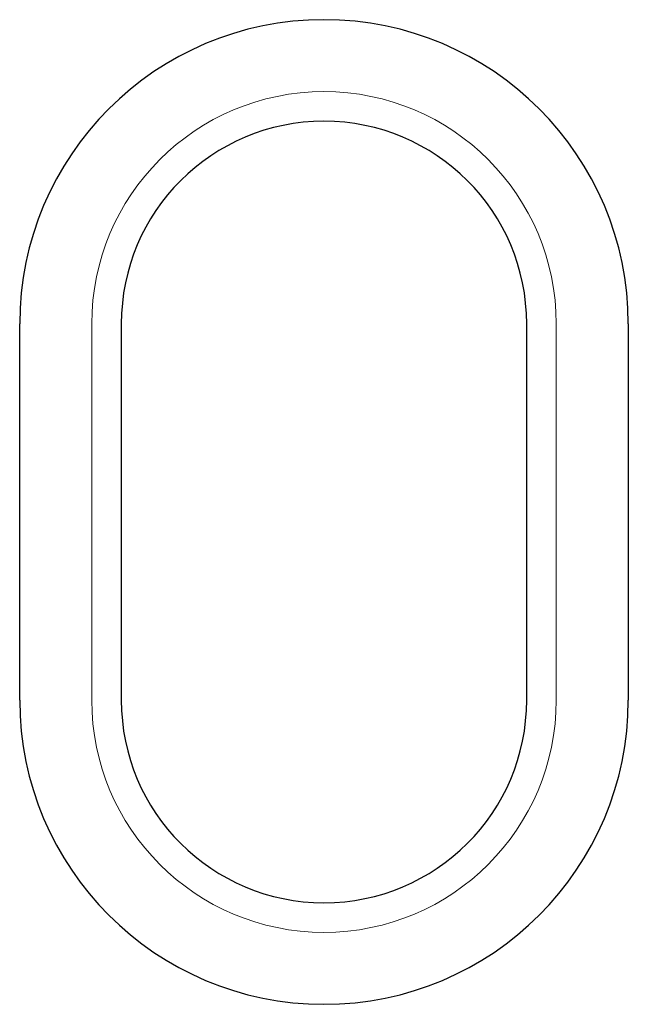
# Model space of a CAD drawing. Header units: metres. Extents: x 232680 to 233262, y 554200 to 554550.
# Tile 61 of 254: x 232746.7917 to 232746.8337, y 554425.8416 to 554425.9096. Entities that reach past the tile are written whole.
import ezdxf

# ---------------------------------------------------------------- set-up
doc = ezdxf.new("R2010")
doc.units = ezdxf.units.M
doc.layers.add('ACO constructie 035', color=7, linetype='Continuous', lineweight=35)
doc.layers.add('ACO tekst', color=251, linetype='Continuous', lineweight=9)

msp = doc.modelspace()

# ---------------------------------------------------------------- linework, layer by layer
at = {"layer": 'ACO constructie 035', "color": 7, "linetype": 'Continuous', "lineweight": 30}
for p, q in [((232746.791679, 554425.862582), (232746.791679, 554425.888582)), ((232746.798691, 554425.888582), (232746.798691, 554425.862582)), ((232746.826667, 554425.862582), (232746.826667, 554425.888582)), ((232746.833679, 554425.888582), (232746.833679, 554425.862582))]:
    msp.add_line(p, q, dxfattribs=at)
for centre, radius, start, end in [((232746.812679, 554425.888582), 0.021, 0, 180), ((232746.812679, 554425.888582), 0.013988, 0, 180), ((232746.812679, 554425.862582), 0.021, 180, 0), ((232746.812679, 554425.862582), 0.013988, 180, 0)]:
    msp.add_arc(centre, radius, start, end, dxfattribs=at)
at = {"layer": 'ACO tekst'}
for p, q in [((232746.796649, 554425.888582), (232746.796649, 554425.862582)), ((232746.82871, 554425.862582), (232746.82871, 554425.888582))]:
    msp.add_line(p, q, dxfattribs=at)
for centre, start, end in [((232746.812679, 554425.888582), 0, 180), ((232746.812679, 554425.862582), 180, 0)]:
    msp.add_arc(centre, 0.016031, start, end, dxfattribs=at)

doc.saveas('drawing.dxf')
